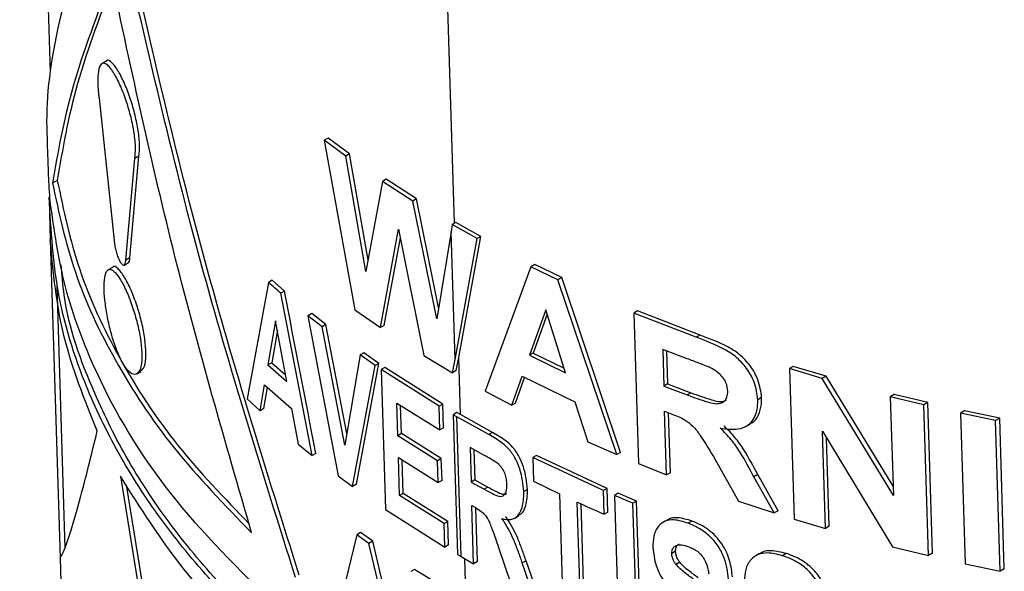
# Paper-space layout '1012-790 Hybird Padfoot' of a CAD drawing. Header units: millimetres. Extents: x 51 to 2966, y 67 to 3970.
# Tile 85 of 110: x 1735 to 1773, y 2859 to 2880. Entities that reach past the tile are written whole.
import ezdxf

# ---------------------------------------------------------------- set-up
doc = ezdxf.new("R2010")
doc.units = ezdxf.units.MM

psp = doc.layouts.new('1012-790 Hybird Padfoot')

# ---------------------------------------------------------------- linework, layer by layer
at = {"color": 7, "linetype": 'Continuous', "lineweight": 25}
for p, q in [((1735.087, 2916.073), (1736.259, 2878.003)), ((1738.396, 2878.428), (1738.237, 2878.336)), ((1738.129, 2877.008), (1738.705, 2871.558)), ((1736.124, 2875.89), (1736.126, 2875.834)), ((1736.125, 2875.834), (1736.157, 2874.819)), ((1746.904, 2875.483), (1746.761, 2875.401)), ((1746.761, 2875.401), (1747.926, 2868.905)), ((1747.583, 2874.793), (1746.761, 2875.401)), ((1747.725, 2874.875), (1746.904, 2875.483)), ((1739.153, 2870.804), (1739.5, 2874.696)), ((1739.31, 2870.894), (1739.655, 2874.785)), ((1739.655, 2874.785), (1739.5, 2874.696)), ((1747.725, 2874.875), (1747.583, 2874.793)), ((1748.357, 2870.369), (1747.583, 2874.793)), ((1748.437, 2870.807), (1747.725, 2874.875)), ((1749.128, 2873.904), (1748.986, 2873.822)), ((1750.3, 2873.149), (1749.128, 2873.904)), ((1736.529, 2873.858), (1736.345, 2873.751)), ((1748.986, 2873.822), (1748.357, 2870.369)), ((1750.159, 2873.067), (1748.986, 2873.822)), ((1750.3, 2873.149), (1750.159, 2873.067)), ((1751.142, 2868.987), (1750.3, 2873.149)), ((1751.071, 2868.556), (1750.159, 2873.067)), ((1736.225, 2872.598), (1736.256, 2871.593)), ((1751.665, 2872.164), (1751.62, 2871.889)), ((1751.807, 2872.246), (1751.665, 2872.164)), ((1752.616, 2871.63), (1751.665, 2872.164)), ((1752.758, 2871.712), (1751.807, 2872.246)), ((1748.911, 2868.221), (1749.609, 2871.987)), ((1749.053, 2868.303), (1749.675, 2871.658)), ((1749.609, 2871.987), (1750.572, 2867.151)), ((1751.62, 2871.889), (1751.071, 2868.556)), ((1751.77, 2866.996), (1751.62, 2871.889)), ((1751.77, 2866.996), (1752.616, 2871.63)), ((1751.912, 2867.077), (1752.758, 2871.712)), ((1752.758, 2871.712), (1752.616, 2871.63)), ((1736.257, 2871.586), (1736.633, 2859.392)), ((1739.31, 2870.894), (1739.153, 2870.804)), ((1738.641, 2870.526), (1738.481, 2870.434)), ((1739.098, 2870.617), (1739.255, 2870.708)), ((1754.682, 2870.554), (1752.928, 2865.788)), ((1754.824, 2870.636), (1754.682, 2870.554)), ((1755.717, 2870.054), (1754.682, 2870.554)), ((1755.859, 2870.136), (1754.824, 2870.636)), ((1755.859, 2870.136), (1755.717, 2870.054)), ((1758.113, 2863.437), (1755.859, 2870.136)), ((1736.511, 2869.823), (1736.82, 2859.772)), ((1744.766, 2870.033), (1744.621, 2869.95)), ((1745.238, 2869.62), (1744.766, 2870.033)), ((1757.97, 2863.354), (1755.717, 2870.054)), ((1745.238, 2869.62), (1745.094, 2869.537)), ((1746.298, 2863.317), (1745.094, 2869.537)), ((1746.277, 2868.757), (1746.133, 2868.675)), ((1746.133, 2868.675), (1747.295, 2862.545)), ((1746.674, 2868.249), (1746.133, 2868.675)), ((1746.817, 2868.332), (1746.277, 2868.757)), ((1747.926, 2868.905), (1748.911, 2868.221)), ((1755.245, 2868.895), (1754.623, 2867.16)), ((1755.298, 2868.728), (1754.765, 2867.242)), ((1756.008, 2866.491), (1755.245, 2868.895)), ((1758.767, 2868.858), (1758.624, 2868.776)), ((1758.624, 2868.776), (1758.801, 2863.006)), ((1761.015, 2867.848), (1758.624, 2868.776)), ((1761.16, 2867.932), (1758.767, 2868.858)), ((1744.895, 2868.481), (1744.601, 2866.788)), ((1745.319, 2866.16), (1744.895, 2868.481)), ((1746.817, 2868.332), (1746.674, 2868.249)), ((1747.545, 2863.719), (1746.674, 2868.249)), ((1747.619, 2864.156), (1746.817, 2868.332)), ((1749.053, 2868.303), (1748.911, 2868.221)), ((1744.962, 2868.116), (1744.746, 2866.872)), ((1761.16, 2867.932), (1761.015, 2867.848)), ((1748.135, 2867.17), (1747.545, 2863.719)), ((1748.277, 2867.252), (1748.135, 2867.17)), ((1748.715, 2866.766), (1748.135, 2867.17)), ((1748.857, 2866.848), (1748.277, 2867.252)), ((1750.572, 2867.151), (1751.679, 2866.49)), ((1754.765, 2867.242), (1754.623, 2867.16)), ((1754.623, 2867.16), (1756.008, 2866.491)), ((1754.765, 2867.242), (1755.952, 2866.669)), ((1760.672, 2867.025), (1759.732, 2867.383)), ((1759.732, 2867.383), (1759.775, 2865.977)), ((1759.88, 2867.326), (1759.919, 2866.061)), ((1744.746, 2866.872), (1744.601, 2866.788)), ((1744.601, 2866.788), (1745.319, 2866.16)), ((1744.746, 2866.872), (1745.273, 2866.41)), ((1747.847, 2862.137), (1748.715, 2866.766)), ((1747.989, 2862.219), (1748.857, 2866.848)), ((1748.857, 2866.848), (1748.715, 2866.766)), ((1751.679, 2866.49), (1751.77, 2866.996)), ((1751.821, 2866.571), (1751.912, 2867.077)), ((1751.979, 2864.886), (1751.912, 2867.077)), ((1764.735, 2866.733), (1764.587, 2866.648)), ((1765.995, 2866.359), (1764.735, 2866.733)), ((1739.581, 2866.45), (1739.736, 2866.54)), ((1749.082, 2866.695), (1748.94, 2866.613)), ((1748.94, 2866.613), (1749.105, 2861.256)), ((1751.159, 2865.203), (1748.94, 2866.613)), ((1751.3, 2865.285), (1749.082, 2866.695)), ((1751.821, 2866.571), (1751.679, 2866.49)), ((1753.948, 2865.246), (1754.339, 2866.356)), ((1754.339, 2866.356), (1756.366, 2865.378)), ((1764.587, 2866.648), (1764.764, 2860.878)), ((1765.845, 2866.273), (1764.587, 2866.648)), ((1765.995, 2866.359), (1765.845, 2866.273)), ((1768.559, 2862.139), (1765.995, 2866.359)), ((1744.301, 2865.032), (1744.47, 2866.027)), ((1744.47, 2866.027), (1745.51, 2865.117)), ((1754.09, 2865.328), (1754.435, 2866.31)), ((1759.919, 2866.061), (1759.775, 2865.977)), ((1759.775, 2865.977), (1760.667, 2865.637)), ((1759.919, 2866.061), (1760.811, 2865.721)), ((1768.57, 2861.783), (1765.845, 2866.273)), ((1744.446, 2865.116), (1744.584, 2865.927)), ((1752.928, 2865.788), (1753.948, 2865.246)), ((1760.811, 2865.721), (1760.667, 2865.637)), ((1768.605, 2865.656), (1768.453, 2865.568)), ((1769.891, 2865.344), (1768.605, 2865.656)), ((1743.811, 2865.492), (1744.301, 2865.032)), ((1749.538, 2865.33), (1751.186, 2864.299)), ((1749.577, 2864.077), (1749.538, 2865.33)), ((1749.718, 2864.159), (1749.685, 2865.238)), ((1751.3, 2865.285), (1751.159, 2865.203)), ((1751.186, 2864.299), (1751.159, 2865.203)), ((1751.328, 2864.381), (1751.3, 2865.285)), ((1754.09, 2865.328), (1753.948, 2865.246)), ((1756.366, 2865.378), (1756.865, 2863.838)), ((1763.521, 2865.535), (1763.374, 2865.45)), ((1768.453, 2865.568), (1768.57, 2861.783)), ((1769.737, 2865.256), (1768.453, 2865.568)), ((1769.891, 2865.344), (1769.737, 2865.256)), ((1769.915, 2859.486), (1769.737, 2865.256)), ((1770.069, 2859.575), (1769.891, 2865.344)), ((1744.446, 2865.116), (1744.301, 2865.032)), ((1745.51, 2865.117), (1745.764, 2863.752)), ((1751.846, 2864.963), (1751.705, 2864.881)), ((1751.838, 2864.804), (1751.705, 2864.881)), ((1751.705, 2864.881), (1751.869, 2859.524)), ((1751.979, 2864.886), (1751.846, 2864.963)), ((1753.203, 2864.201), (1751.979, 2864.886)), ((1759.805, 2865.016), (1760.052, 2864.92)), ((1759.88, 2862.575), (1759.805, 2865.016)), ((1760.024, 2862.658), (1759.953, 2864.958)), ((1771.3, 2865.029), (1771.144, 2864.939)), ((1772.487, 2864.66), (1771.144, 2864.939)), ((1771.144, 2864.939), (1771.322, 2859.169)), ((1772.644, 2864.751), (1771.3, 2865.029)), ((1752.003, 2859.447), (1751.838, 2864.804)), ((1753.062, 2864.119), (1751.838, 2864.804)), ((1762.929, 2864.445), (1763.076, 2864.53)), ((1772.644, 2864.751), (1772.487, 2864.66)), ((1772.664, 2858.891), (1772.487, 2864.66)), ((1772.822, 2858.982), (1772.644, 2864.751)), ((1749.718, 2864.159), (1749.577, 2864.077)), ((1751.105, 2863.119), (1749.577, 2864.077)), ((1751.246, 2863.2), (1749.718, 2864.159)), ((1751.328, 2864.381), (1751.186, 2864.299)), ((1753.203, 2864.201), (1753.062, 2864.119)), ((1765.853, 2864.249), (1768.533, 2859.823)), ((1765.967, 2860.519), (1765.853, 2864.249)), ((1745.764, 2863.752), (1746.298, 2863.317)), ((1756.865, 2863.838), (1757.97, 2863.354)), ((1766.116, 2860.605), (1766.012, 2863.985)), ((1746.442, 2863.4), (1746.298, 2863.317)), ((1752.881, 2863.329), (1752.348, 2863.625)), ((1752.348, 2863.625), (1752.389, 2862.303)), ((1752.495, 2863.543), (1752.531, 2862.384)), ((1754.892, 2863.323), (1754.75, 2863.241)), ((1757.603, 2862.056), (1754.892, 2863.323)), ((1758.113, 2863.437), (1757.97, 2863.354)), ((1749.602, 2863.243), (1751.13, 2862.284)), ((1749.647, 2861.781), (1749.602, 2863.243)), ((1749.789, 2861.863), (1749.75, 2863.15)), ((1751.246, 2863.2), (1751.105, 2863.119)), ((1751.13, 2862.284), (1751.105, 2863.119)), ((1751.272, 2862.366), (1751.246, 2863.2)), ((1757.46, 2861.974), (1754.75, 2863.241)), ((1754.75, 2863.241), (1754.778, 2862.337)), ((1758.801, 2863.006), (1759.88, 2862.575)), ((1761.743, 2863.17), (1762.633, 2861.57)), ((1760.024, 2862.658), (1759.88, 2862.575)), ((1763.37, 2862.586), (1763.223, 2862.501)), ((1764.151, 2861.202), (1763.37, 2862.586)), ((1738.946, 2862.525), (1740.117, 2855.29)), ((1739.173, 2862.193), (1740.272, 2855.379)), ((1747.295, 2862.545), (1747.847, 2862.137)), ((1747.989, 2862.219), (1747.847, 2862.137)), ((1751.272, 2862.366), (1751.13, 2862.284)), ((1752.531, 2862.384), (1752.389, 2862.303)), ((1752.389, 2862.303), (1752.893, 2862.023)), ((1752.531, 2862.384), (1753.034, 2862.104)), ((1754.778, 2862.337), (1755.776, 2861.851)), ((1764.004, 2861.117), (1763.223, 2862.501)), ((1749.789, 2861.863), (1749.647, 2861.781)), ((1751.497, 2860.796), (1749.789, 2861.863)), ((1753.034, 2862.104), (1752.893, 2862.023)), ((1754.545, 2862.021), (1754.403, 2861.939)), ((1755.776, 2861.851), (1755.913, 2857.398)), ((1757.603, 2862.056), (1757.46, 2861.974)), ((1757.488, 2861.069), (1757.46, 2861.974)), ((1757.631, 2861.152), (1757.603, 2862.056)), ((1758.023, 2861.874), (1757.88, 2861.791)), ((1758.732, 2861.575), (1758.023, 2861.874)), ((1751.356, 2860.715), (1749.647, 2861.781)), ((1756.59, 2857.081), (1756.453, 2861.534)), ((1756.733, 2857.163), (1756.6, 2861.468)), ((1758.588, 2861.492), (1757.88, 2861.791)), ((1757.88, 2861.791), (1758.045, 2856.434)), ((1758.732, 2861.575), (1758.588, 2861.492)), ((1758.753, 2856.135), (1758.588, 2861.492)), ((1758.897, 2856.217), (1758.732, 2861.575)), ((1762.633, 2861.57), (1764.004, 2861.117)), ((1749.105, 2861.256), (1751.384, 2859.81)), ((1752.417, 2861.398), (1752.551, 2861.323)), ((1752.485, 2859.172), (1752.417, 2861.398)), ((1752.627, 2859.253), (1752.564, 2861.315)), ((1757.631, 2861.152), (1757.488, 2861.069)), ((1764.151, 2861.202), (1764.004, 2861.117)), ((1751.497, 2860.796), (1751.356, 2860.715)), ((1751.384, 2859.81), (1751.356, 2860.715)), ((1751.525, 2859.892), (1751.497, 2860.796)), ((1754.06, 2860.922), (1754.201, 2861.004)), ((1759.895, 2860.844), (1759.751, 2860.76)), ((1760.855, 2860.806), (1760.71, 2860.722)), ((1764.764, 2860.878), (1765.967, 2860.519)), ((1748.148, 2860.364), (1748.006, 2860.281)), ((1748.615, 2860.031), (1748.148, 2860.364)), ((1766.116, 2860.605), (1765.967, 2860.519)), ((1748.006, 2860.281), (1746.932, 2855.853)), ((1748.473, 2859.949), (1748.006, 2860.281)), ((1748.615, 2860.031), (1748.473, 2859.949)), ((1749.952, 2853.702), (1748.473, 2859.949)), ((1750.094, 2853.784), (1748.615, 2860.031)), ((1751.525, 2859.892), (1751.384, 2859.81)), ((1753.438, 2859.795), (1753.911, 2858.397)), ((1760.221, 2859.649), (1760.077, 2859.565)), ((1763.443, 2859.564), (1763.296, 2859.479)), ((1764.468, 2859.564), (1764.32, 2859.479)), ((1768.533, 2859.823), (1769.915, 2859.486)), ((1770.069, 2859.575), (1769.915, 2859.486)), ((1736.632, 2859.385), (1736.735, 2856.029)), ((1751.869, 2859.524), (1752.003, 2859.447)), ((1752.003, 2859.447), (1752.485, 2859.172)), ((1752.627, 2859.253), (1752.485, 2859.172)), ((1754.492, 2859.284), (1754.35, 2859.202)), ((1754.784, 2857.95), (1754.35, 2859.202)), ((1754.926, 2858.031), (1754.492, 2859.284)), ((1760.382, 2859.23), (1760.238, 2859.146)), ((1771.322, 2859.169), (1772.664, 2858.891)), ((1750.218, 2858.954), (1750.077, 2858.873)), ((1772.822, 2858.982), (1772.664, 2858.891))]:
    psp.add_line(p, q, dxfattribs=at)
at = {"color": 8, "linetype": 'Continuous', "lineweight": 25}
for p, q in [((1751.754, 2872.215), (1750.975, 2897.5)), ((1752.206, 2857.521), (1752.149, 2859.363))]:
    psp.add_line(p, q, dxfattribs=at)
at = {"color": 7, "linetype": 'Continuous', "lineweight": 25}
for points, knots in [([(1738.081, 2884.662), (1737.44, 2882.975), (1736.938, 2881.387), (1736.264, 2878.447), (1736.09, 2877.094), (1736.124, 2875.89)], [0, 0, 0, 0, 0.5, 0.5, 1, 1, 1, 1]), ([(1745.657, 2858.645), (1744.398, 2862.649), (1741.873, 2870.673), (1739.972, 2878.939), (1739.02, 2883.08)], [0, 0, 0, 0, 0.498959, 1, 1, 1, 1]), ([(1745.801, 2858.729), (1744.543, 2862.733), (1742.021, 2870.759), (1740.125, 2879.027), (1739.175, 2883.17)], [0, 0, 0, 0, 0.498949, 1, 1, 1, 1]), ([(1738.603, 2881.652), (1738.059, 2880.22), (1736.966, 2877.347), (1736.552, 2874.952), (1736.345, 2873.751)], [0, 0, 0, 0, 0.498674, 1, 1, 1, 1]), ([(1738.761, 2881.743), (1738.219, 2880.312), (1737.133, 2877.442), (1736.73, 2875.055), (1736.529, 2873.858)], [0, 0, 0, 0, 0.4986545, 1, 1, 1, 1]), ([(1743.977, 2860.354), (1742.961, 2863.855), (1740.926, 2870.867), (1739.379, 2878.053), (1738.603, 2881.652)], [0, 0, 0, 0, 0.499168, 1, 1, 1, 1]), ([(1739.655, 2874.785), (1739.668, 2874.92), (1739.695, 2875.188), (1739.638, 2875.754), (1739.517, 2876.366), (1739.336, 2876.99), (1739.113, 2877.577), (1738.861, 2878.082), (1738.619, 2878.388), (1738.456, 2878.509), (1738.407, 2878.425), (1738.403, 2878.418)], [0, 0, 0, 0, 0.110018, 0.220111, 0.329176, 0.441921, 0.563035, 0.695497, 0.838922, 0.987241, 1, 1, 1, 1]), ([(1739.5, 2874.696), (1739.514, 2874.83), (1739.541, 2875.099), (1739.484, 2875.665), (1739.361, 2876.277), (1739.18, 2876.901), (1738.955, 2877.49), (1738.704, 2877.987), (1738.455, 2878.316), (1738.246, 2878.395), (1738.112, 2878.19), (1738.068, 2877.757), (1738.091, 2877.322), (1738.122, 2877.067), (1738.129, 2877.008)], [0, 0, 0, 0, 0.078785, 0.157618, 0.23572, 0.316436, 0.403103, 0.497827, 0.600322, 0.706273, 0.807441, 0.896992, 0.975928, 1, 1, 1, 1]), ([(1736.157, 2874.819), (1736.158, 2874.788), (1736.164, 2874.581), (1736.179, 2874.131), (1736.205, 2873.538), (1736.229, 2873.222), (1736.242, 2873.061)], [0, 0, 0, 0, 0.044697, 0.298672, 0.642789, 1, 1, 1, 1]), ([(1736.345, 2873.751), (1736.591, 2872.612), (1737.086, 2870.318), (1738.684, 2866.916), (1740.888, 2863.547), (1742.942, 2861.423), (1743.977, 2860.354)], [0, 0, 0, 0, 0.242147, 0.487227, 0.741904, 1, 1, 1, 1]), ([(1736.529, 2873.858), (1736.769, 2872.716), (1737.253, 2870.42), (1738.841, 2867.014), (1740.967, 2863.73), (1742.932, 2861.69), (1743.879, 2860.706)], [0, 0, 0, 0, 0.247329, 0.497682, 0.757936, 1, 1, 1, 1]), ([(1752.269, 2850.782), (1750.963, 2851.583), (1748.336, 2853.195), (1745.209, 2855.709), (1742.677, 2858.175), (1740.67, 2860.567), (1739.002, 2863.073), (1737.537, 2866.018), (1736.433, 2869.408), (1736.289, 2871.944), (1736.216, 2873.222)], [0, 0, 0, 0, 0.132403, 0.266269, 0.37184, 0.477411, 0.586047, 0.694686, 0.846236, 1, 1, 1, 1]), ([(1736.242, 2873.061), (1736.396, 2871.964), (1736.706, 2869.759), (1738.135, 2865.997), (1740.611, 2861.789), (1743.51, 2858.928), (1744.978, 2857.48)], [0, 0, 0, 0, 0.1992211, 0.4006504, 0.6966219, 1, 1, 1, 1]), ([(1738.06, 2864.259), (1737.576, 2865.456), (1736.602, 2867.868), (1736.373, 2870.341), (1736.257, 2871.586)], [0, 0, 0, 0, 0.496553, 1, 1, 1, 1]), ([(1738.705, 2871.558), (1738.711, 2871.499), (1738.724, 2871.379), (1738.768, 2871.18), (1738.825, 2870.986), (1738.897, 2870.807), (1738.978, 2870.668), (1739.056, 2870.598), (1739.118, 2870.617), (1739.147, 2870.702), (1739.152, 2870.779), (1739.153, 2870.804)], [0, 0, 0, 0, 0.101681, 0.203159, 0.309829, 0.427704, 0.55668, 0.691714, 0.8236, 0.944283, 1, 1, 1, 1]), ([(1739.25, 2870.717), (1739.258, 2870.718), (1739.285, 2870.722), (1739.304, 2870.793), (1739.308, 2870.87), (1739.31, 2870.894)], [0, 0, 0, 0, 0.2101407, 0.7510843, 1, 1, 1, 1]), ([(1752.411, 2850.864), (1751.109, 2851.662), (1748.492, 2853.267), (1745.376, 2855.773), (1742.853, 2858.23), (1740.855, 2860.613), (1739.188, 2863.109), (1737.742, 2866.063), (1736.833, 2868.581), (1736.709, 2870.238), (1736.68, 2870.623)], [0, 0, 0, 0, 0.147914, 0.297463, 0.415406, 0.533351, 0.654718, 0.776089, 0.947956, 1, 1, 1, 1]), ([(1739.922, 2867.323), (1739.909, 2867.502), (1739.884, 2867.859), (1739.754, 2868.484), (1739.573, 2869.107), (1739.348, 2869.693), (1739.096, 2870.194), (1738.855, 2870.491), (1738.695, 2870.608), (1738.648, 2870.524), (1738.645, 2870.52)], [0, 0, 0, 0, 0.124254, 0.248405, 0.3756, 0.512415, 0.662067, 0.823952, 0.991, 1, 1, 1, 1]), ([(1739.767, 2867.234), (1739.755, 2867.413), (1739.729, 2867.77), (1739.599, 2868.395), (1739.417, 2869.018), (1739.191, 2869.605), (1738.939, 2870.099), (1738.691, 2870.42), (1738.484, 2870.49), (1738.353, 2870.277), (1738.311, 2869.838), (1738.343, 2869.285), (1738.431, 2868.686), (1738.57, 2868.065), (1738.761, 2867.448), (1738.999, 2866.898), (1739.263, 2866.51), (1739.511, 2866.375), (1739.691, 2866.529), (1739.769, 2866.862), (1739.768, 2867.139), (1739.767, 2867.234)], [0, 0, 0, 0, 0.0470547, 0.0940689, 0.1422279, 0.1940001, 0.2505923, 0.3117751, 0.3748866, 0.4349784, 0.4880834, 0.5349649, 0.579715, 0.6263771, 0.6777206, 0.734872, 0.7965782, 0.8591264, 0.9182536, 0.9718788, 1, 1, 1, 1]), ([(1763.374, 2865.45), (1763.345, 2865.676), (1763.294, 2866.076), (1762.968, 2866.663), (1762.556, 2867.113), (1761.877, 2867.526), (1761.37, 2867.716), (1761.015, 2867.848)], [0, 0, 0, 0, 0.211195, 0.373118, 0.536233, 0.674725, 1, 1, 1, 1]), ([(1763.521, 2865.535), (1763.492, 2865.761), (1763.441, 2866.161), (1763.115, 2866.748), (1762.703, 2867.198), (1762.023, 2867.61), (1761.516, 2867.799), (1761.16, 2867.932)], [0, 0, 0, 0, 0.2111668, 0.3730744, 0.5361845, 0.6746944, 1, 1, 1, 1]), ([(1739.72, 2866.566), (1739.762, 2866.59), (1739.862, 2866.646), (1739.923, 2866.954), (1739.922, 2867.229), (1739.922, 2867.323)], [0, 0, 0, 0, 0.326059, 0.768562, 1, 1, 1, 1]), ([(1761.568, 2866.68), (1761.418, 2866.74), (1761.193, 2866.831), (1760.895, 2866.941), (1760.746, 2866.997), (1760.672, 2867.025)], [0, 0, 0, 0, 0.499166, 0.749579, 1, 1, 1, 1]), ([(1762.223, 2865.787), (1762.21, 2865.891), (1762.19, 2866.062), (1762.047, 2866.306), (1761.859, 2866.505), (1761.687, 2866.615), (1761.582, 2866.672), (1761.568, 2866.68)], [0, 0, 0, 0, 0.301103, 0.498541, 0.695772, 0.957311, 1, 1, 1, 1]), ([(1760.667, 2865.637), (1760.927, 2865.544), (1761.279, 2865.418), (1761.713, 2865.297), (1761.944, 2865.306), (1762.109, 2865.394), (1762.213, 2865.56), (1762.219, 2865.706), (1762.223, 2865.787)], [0, 0, 0, 0, 0.393307, 0.532878, 0.648164, 0.763953, 0.868157, 1, 1, 1, 1]), ([(1760.811, 2865.721), (1761.072, 2865.627), (1761.426, 2865.499), (1761.856, 2865.383), (1762.062, 2865.381), (1762.144, 2865.434), (1762.172, 2865.453)], [0, 0, 0, 0, 0.5532333, 0.7495476, 0.9117277, 1, 1, 1, 1]), ([(1761.936, 2864.368), (1762.17, 2864.336), (1762.565, 2864.283), (1763.018, 2864.462), (1763.274, 2864.769), (1763.372, 2865.122), (1763.373, 2865.362), (1763.374, 2865.45)], [0, 0, 0, 0, 0.29018, 0.487922, 0.68578, 0.883737, 1, 1, 1, 1]), ([(1763.069, 2864.543), (1763.094, 2864.552), (1763.249, 2864.608), (1763.415, 2864.863), (1763.52, 2865.206), (1763.52, 2865.446), (1763.521, 2865.535)], [0, 0, 0, 0, 0.06864, 0.428516, 0.788477, 1, 1, 1, 1]), ([(1760.052, 2864.92), (1760.233, 2864.851), (1760.519, 2864.743), (1760.917, 2864.44), (1761.299, 2863.911), (1761.559, 2863.476), (1761.743, 2863.17)], [0, 0, 0, 0, 0.248887, 0.392927, 0.571884, 1, 1, 1, 1]), ([(1763.37, 2862.586), (1763.203, 2862.906), (1762.951, 2863.39), (1762.51, 2864.023), (1762.226, 2864.307), (1762.081, 2864.452)], [0, 0, 0, 0, 0.488025, 0.739134, 1, 1, 1, 1]), ([(1736.666, 2859.454), (1736.698, 2859.494), (1736.774, 2859.586), (1737.135, 2860.693), (1737.576, 2862.27), (1737.898, 2863.594), (1738.06, 2864.259)], [0, 0, 0, 0, 0.217941, 0.498528, 0.748283, 1, 1, 1, 1]), ([(1754.403, 2861.939), (1754.376, 2862.222), (1754.337, 2862.627), (1754.1, 2863.188), (1753.872, 2863.55), (1753.502, 2863.872), (1753.235, 2864.022), (1753.062, 2864.119)], [0, 0, 0, 0, 0.340565, 0.486011, 0.632728, 0.76094, 1, 1, 1, 1]), ([(1754.545, 2862.021), (1754.518, 2862.304), (1754.479, 2862.709), (1754.242, 2863.27), (1754.014, 2863.632), (1753.643, 2863.954), (1753.377, 2864.104), (1753.203, 2864.201)], [0, 0, 0, 0, 0.340563, 0.48601, 0.632727, 0.760945, 1, 1, 1, 1]), ([(1763.223, 2862.501), (1763.057, 2862.821), (1762.805, 2863.306), (1762.364, 2863.939), (1762.08, 2864.223), (1761.936, 2864.368)], [0, 0, 0, 0, 0.488027, 0.739133, 1, 1, 1, 1]), ([(1753.441, 2862.988), (1753.349, 2863.064), (1753.254, 2863.117), (1753.067, 2863.227), (1752.974, 2863.277), (1752.881, 2863.329)], [0, 0, 0, 0, 0.5, 0.5, 1, 1, 1, 1]), ([(1753.758, 2862.222), (1753.755, 2862.284), (1753.751, 2862.347), (1753.728, 2862.478), (1753.712, 2862.545), (1753.661, 2862.681), (1753.627, 2862.749), (1753.564, 2862.846), (1753.542, 2862.878), (1753.494, 2862.936), (1753.467, 2862.962), (1753.441, 2862.988)], [0, 0, 0, 0, 0.25, 0.25, 0.5, 0.5, 0.75, 0.75, 0.875, 0.875, 1, 1, 1, 1]), ([(1752.294, 2849.967), (1750.876, 2850.841), (1748.022, 2852.6), (1744.386, 2855.625), (1741.224, 2858.924), (1739.709, 2861.319), (1738.946, 2862.525)], [0, 0, 0, 0, 0.241426, 0.486024, 0.741136, 1, 1, 1, 1]), ([(1752.893, 2862.023), (1752.999, 2861.967), (1753.186, 2861.869), (1753.42, 2861.755), (1753.573, 2861.747), (1753.67, 2861.808), (1753.755, 2861.954), (1753.757, 2862.119), (1753.758, 2862.222)], [0, 0, 0, 0, 0.252443, 0.444547, 0.54331, 0.641887, 0.776636, 1, 1, 1, 1]), ([(1753.034, 2862.104), (1753.141, 2862.048), (1753.329, 2861.949), (1753.559, 2861.84), (1753.697, 2861.825), (1753.738, 2861.853), (1753.751, 2861.862)], [0, 0, 0, 0, 0.428199, 0.754053, 0.921589, 1, 1, 1, 1]), ([(1753.569, 2860.901), (1753.689, 2860.878), (1753.929, 2860.833), (1754.187, 2860.988), (1754.37, 2861.311), (1754.407, 2861.659), (1754.404, 2861.902), (1754.403, 2861.939)], [0, 0, 0, 0, 0.211789, 0.425274, 0.616156, 0.942438, 1, 1, 1, 1]), ([(1754.189, 2861.026), (1754.235, 2861.046), (1754.365, 2861.102), (1754.506, 2861.402), (1754.549, 2861.74), (1754.546, 2861.984), (1754.545, 2862.021)], [0, 0, 0, 0, 0.154279, 0.435155, 0.915295, 1, 1, 1, 1]), ([(1752.551, 2861.323), (1752.627, 2861.279), (1752.748, 2861.209), (1752.91, 2861.062), (1753.063, 2860.832), (1753.234, 2860.401), (1753.358, 2860.032), (1753.438, 2859.795)], [0, 0, 0, 0, 0.1640081, 0.2597722, 0.3553636, 0.5839081, 1, 1, 1, 1]), ([(1754.35, 2859.202), (1754.3, 2859.345), (1754.199, 2859.632), (1754.004, 2860.162), (1753.779, 2860.594), (1753.597, 2860.86), (1753.569, 2860.901)], [0, 0, 0, 0, 0.250488, 0.5011, 0.923182, 1, 1, 1, 1]), ([(1754.492, 2859.284), (1754.442, 2859.427), (1754.341, 2859.714), (1754.146, 2860.243), (1753.921, 2860.676), (1753.739, 2860.941), (1753.711, 2860.982)], [0, 0, 0, 0, 0.250487, 0.501086, 0.923182, 1, 1, 1, 1]), ([(1760.71, 2860.722), (1760.52, 2860.782), (1760.2, 2860.882), (1759.811, 2860.819), (1759.538, 2860.611), (1759.366, 2860.26), (1759.355, 2859.942), (1759.35, 2859.789)], [0, 0, 0, 0, 0.240048, 0.403582, 0.566922, 0.792107, 1, 1, 1, 1]), ([(1760.855, 2860.806), (1760.667, 2860.862), (1760.351, 2860.958), (1760.025, 2860.929), (1759.925, 2860.849), (1759.903, 2860.831)], [0, 0, 0, 0, 0.534789, 0.899158, 1, 1, 1, 1]), ([(1762.254, 2858.581), (1762.221, 2858.848), (1762.17, 2859.265), (1761.872, 2859.851), (1761.523, 2860.257), (1761.114, 2860.551), (1760.843, 2860.666), (1760.71, 2860.722)], [0, 0, 0, 0, 0.318949, 0.49839, 0.678756, 0.843396, 1, 1, 1, 1]), ([(1762.399, 2858.665), (1762.391, 2858.768), (1762.382, 2858.87), (1762.348, 2859.078), (1762.325, 2859.184), (1762.262, 2859.397), (1762.223, 2859.506), (1762.125, 2859.72), (1762.066, 2859.825), (1761.927, 2860.031), (1761.849, 2860.128), (1761.677, 2860.31), (1761.58, 2860.394), (1761.382, 2860.543), (1761.278, 2860.607), (1761.067, 2860.72), (1760.961, 2860.764), (1760.855, 2860.806)], [0, 0, 0, 0, 0.125, 0.125, 0.25, 0.25, 0.375, 0.375, 0.5, 0.5, 0.625, 0.625, 0.75, 0.75, 0.875, 0.875, 1, 1, 1, 1]), ([(1760.221, 2859.649), (1760.226, 2859.715), (1760.235, 2859.838), (1760.319, 2859.902), (1760.358, 2859.931)], [0, 0, 0, 0, 0.53755, 1, 1, 1, 1]), ([(1759.35, 2859.789), (1759.378, 2859.562), (1759.427, 2859.169), (1759.702, 2858.576), (1760.11, 2858.099), (1760.436, 2857.859), (1760.603, 2857.736)], [0, 0, 0, 0, 0.307007, 0.532727, 0.760792, 1, 1, 1, 1]), ([(1760.077, 2859.565), (1760.082, 2859.631), (1760.093, 2859.753), (1760.205, 2859.857), (1760.364, 2859.905), (1760.55, 2859.884), (1760.683, 2859.837), (1760.736, 2859.819)], [0, 0, 0, 0, 0.218875, 0.410156, 0.585374, 0.834113, 1, 1, 1, 1]), ([(1760.238, 2859.146), (1760.214, 2859.18), (1760.154, 2859.266), (1760.091, 2859.413), (1760.081, 2859.516), (1760.077, 2859.565)], [0, 0, 0, 0, 0.251275, 0.639079, 1, 1, 1, 1]), ([(1760.382, 2859.23), (1760.359, 2859.264), (1760.298, 2859.35), (1760.235, 2859.497), (1760.226, 2859.599), (1760.221, 2859.649)], [0, 0, 0, 0, 0.251279, 0.639029, 1, 1, 1, 1]), ([(1760.736, 2859.819), (1760.851, 2859.767), (1761.03, 2859.687), (1761.24, 2859.485), (1761.384, 2859.25), (1761.457, 2859.01), (1761.487, 2858.841), (1761.497, 2858.781)], [0, 0, 0, 0, 0.278033, 0.430759, 0.583902, 0.852026, 1, 1, 1, 1]), ([(1764.32, 2859.479), (1764.121, 2859.53), (1763.784, 2859.617), (1763.368, 2859.544), (1763.073, 2859.327), (1762.884, 2858.969), (1762.871, 2858.647), (1762.865, 2858.49)], [0, 0, 0, 0, 0.23798, 0.402821, 0.567589, 0.788361, 1, 1, 1, 1]), ([(1764.468, 2859.564), (1764.271, 2859.612), (1763.938, 2859.694), (1763.588, 2859.657), (1763.477, 2859.57), (1763.451, 2859.551)], [0, 0, 0, 0, 0.52636, 0.89105, 1, 1, 1, 1]), ([(1766.113, 2857.481), (1766.079, 2857.747), (1766.025, 2858.164), (1765.707, 2858.739), (1765.334, 2859.13), (1764.9, 2859.408), (1764.609, 2859.513), (1764.468, 2859.564)], [0, 0, 0, 0, 0.315787, 0.495069, 0.675157, 0.841258, 1, 1, 1, 1]), ([(1761.09, 2858.635), (1760.967, 2858.723), (1760.783, 2858.857), (1760.542, 2859.053), (1760.436, 2859.17), (1760.382, 2859.23)], [0, 0, 0, 0, 0.494543, 0.744714, 1, 1, 1, 1]), ([(1765.964, 2857.395), (1765.93, 2857.661), (1765.876, 2858.078), (1765.558, 2858.653), (1765.186, 2859.044), (1764.752, 2859.323), (1764.462, 2859.428), (1764.32, 2859.479)], [0, 0, 0, 0, 0.315837, 0.495118, 0.675211, 0.84129, 1, 1, 1, 1]), ([(1760.945, 2858.551), (1760.823, 2858.64), (1760.639, 2858.774), (1760.398, 2858.969), (1760.292, 2859.087), (1760.238, 2859.146)], [0, 0, 0, 0, 0.49454, 0.744723, 1, 1, 1, 1])]:
    psp.add_open_spline(points, degree=3, knots=knots, dxfattribs=at)
for points in [[(1744.621, 2869.95), (1744.344, 2868.459), (1744.074, 2866.973), (1743.811, 2865.492)], [(1745.094, 2869.537), (1744.934, 2869.674), (1744.777, 2869.812), (1744.621, 2869.95)], [(1746.442, 2863.4), (1746.033, 2865.469), (1745.632, 2867.543), (1745.238, 2869.62)], [(1756.453, 2861.534), (1756.795, 2861.377), (1757.14, 2861.222), (1757.488, 2861.069)], [(1751.386, 2858.228), (1750.99, 2858.467), (1750.601, 2858.709), (1750.218, 2858.954)]]:
    psp.add_open_spline(points, degree=3, dxfattribs=at)

doc.saveas('drawing.dxf')
